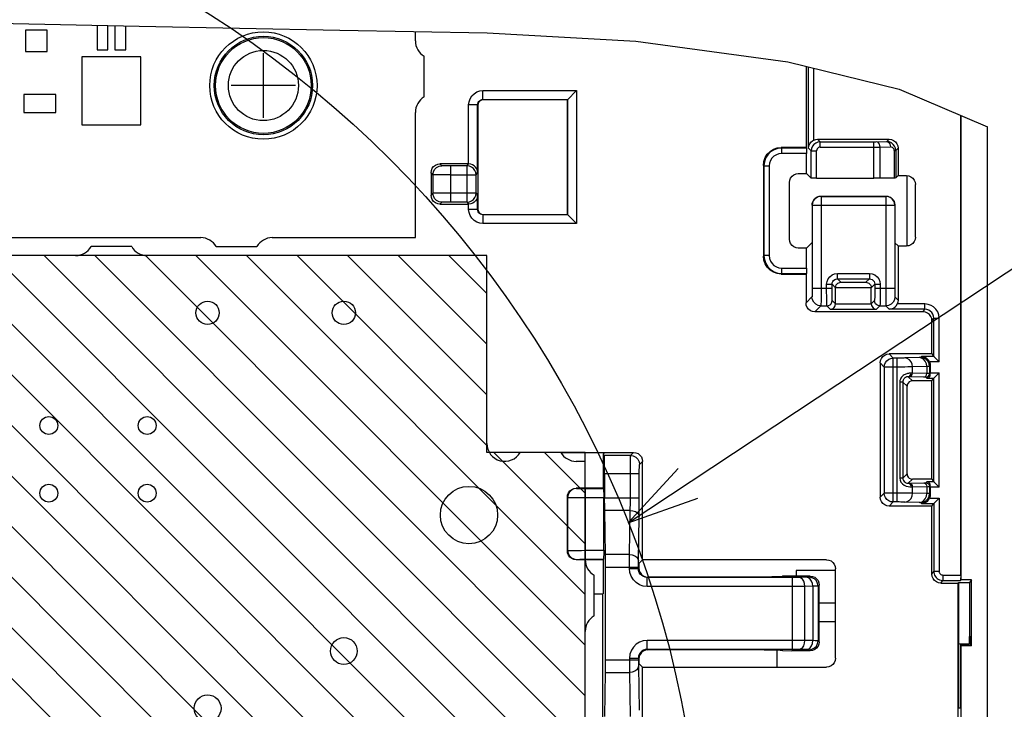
# Model space of a CAD drawing. Extents: x 35 to 410, y 33 to 287.
# Tile 62 of 65: x 293 to 320, y 212 to 232. Entities that reach past the tile are written whole.
import ezdxf

# ---------------------------------------------------------------- set-up
doc = ezdxf.new("R2010")
doc.units = 0
doc.header["$LTSCALE"] = 23.1
doc.layers.get('0').update_dxf_attribs({"linetype": 'CONTINUOUS'})
for name, color, linetype in [('ALL_AXIS', 7, 'CONTINUOUS'), ('ALL_CURVE', 7, 'CONTINUOUS'), ('ALL_FEATURES', 7, 'CONTINUOUS'), ('ALL_NOTE', 7, 'CONTINUOUS'), ('LAY0002', 7, 'CONTINUOUS')]:
    doc.layers.add(name, color=color, linetype=linetype)

msp = doc.modelspace()

# ---------------------------------------------------------------- linework, layer by layer
at = {"color": 7, "linetype": 'CONTINUOUS'}
for p, q in [((290.469, 231.667), (296.13, 231.553)), ((294.951, 231.577), (294.951, 230.89)), ((295.251, 230.89), (295.251, 231.571)), ((295.451, 231.567), (295.451, 230.89)), ((292.951, 231.44), (292.951, 230.84)), ((293.551, 231.44), (292.951, 231.44)), ((293.551, 230.84), (293.551, 231.44)), ((295.751, 230.89), (295.751, 231.561)), ((296.13, 231.553), (301.739, 231.436)), ((301.739, 231.436), (305.86, 231.36)), ((305.86, 231.36), (310.012, 231.131)), ((310.012, 231.131), (314.269, 230.55)), ((292.951, 230.84), (293.551, 230.84)), ((294.951, 230.89), (295.251, 230.89)), ((295.451, 230.89), (295.751, 230.89)), ((294.525, 230.693), (294.525, 228.788)), ((296.176, 230.693), (294.525, 230.693)), ((296.176, 228.788), (296.176, 230.693)), ((314.269, 230.55), (317.383, 229.786)), ((292.901, 229.644), (292.901, 229.136)), ((293.801, 229.644), (292.901, 229.644)), ((293.801, 229.136), (293.801, 229.644)), ((317.383, 229.786), (319.851, 228.739)), ((292.901, 229.136), (293.801, 229.136)), ((294.525, 228.788), (296.176, 228.788)), ((305.851, 225.14), (258.101, 225.14)), ((305.851, 219.64), (305.851, 225.14)), ((308.601, 219.64), (305.851, 219.64)), ((308.601, 191.14), (308.601, 219.64)), ((315.601, 216.34), (314.501, 216.34)), ((314.501, 216.34), (314.501, 216.184)), ((315.144, 215.44), (315.601, 215.44)), ((315.601, 214.902), (315.144, 214.902)), ((313.962, 214.12), (313.962, 213.64))]:
    msp.add_line(p, q, dxfattribs=at)
at = {"color": 2, "linetype": 'CONTINUOUS'}
for p, q in [((280.745, 225.14), (308.601, 197.285)), ((282.159, 225.14), (308.601, 198.699)), ((283.573, 225.14), (308.601, 200.113)), ((284.987, 225.14), (308.601, 201.527)), ((286.402, 225.14), (308.601, 202.941)), ((287.816, 225.14), (308.601, 204.356)), ((289.23, 225.14), (308.601, 205.77)), ((290.644, 225.14), (308.601, 207.184)), ((292.059, 225.14), (308.601, 208.598)), ((293.473, 225.14), (308.601, 210.013)), ((294.887, 225.14), (308.601, 211.427)), ((296.301, 225.14), (308.601, 212.841)), ((297.715, 225.14), (308.601, 214.255)), ((299.13, 225.14), (308.601, 215.669)), ((300.544, 225.14), (305.851, 219.834)), ((301.958, 225.14), (305.851, 221.248)), ((303.372, 225.14), (305.851, 222.662)), ((304.786, 225.14), (305.851, 224.076)), ((306.044, 219.64), (308.601, 217.084)), ((307.458, 219.64), (308.601, 218.498))]:
    msp.add_line(p, q, dxfattribs=at)
msp.add_circle((282.025, 206.702), 29.869, dxfattribs=at)
at = {"layer": 'ALL_AXIS', "color": 7, "linetype": 'CONTINUOUS'}
for p, q in [((303.851, 231.14), (303.851, 231.397)), ((304.101, 229.573), (304.101, 230.707)), ((303.851, 225.64), (303.851, 229.14)), ((289.601, 225.64), (297.851, 225.64)), ((299.851, 225.64), (303.851, 225.64)), ((295.918, 225.39), (294.784, 225.39)), ((298.284, 225.39), (299.418, 225.39)), ((294.351, 225.14), (287.101, 225.14)), ((305.851, 225.14), (296.351, 225.14)), ((305.851, 219.89), (305.851, 225.14)), ((307.918, 219.64), (306.784, 219.64)), ((308.601, 219.39), (308.351, 219.39)), ((308.601, 218.64), (308.601, 219.39)), ((308.851, 215.073), (308.851, 216.207)), ((308.601, 203.14), (308.601, 214.64))]:
    msp.add_line(p, q, dxfattribs=at)
for centre, radius in [((299.601, 229.89), 1.5), ((299.601, 229.89), 1.375), ((298.041, 223.54), 0.325), ((301.851, 223.54), 0.325), ((293.601, 220.39), 0.25), ((296.351, 220.39), 0.25), ((293.601, 218.5), 0.25), ((296.351, 218.5), 0.25), ((305.351, 217.89), 0.8), ((301.851, 214.09), 0.375), ((298.041, 212.49), 0.375)]:
    msp.add_circle(centre, radius, dxfattribs=at)
at = {"layer": 'ALL_AXIS', "color": 9, "linetype": 'CONTINUOUS'}
for radius in [1.338, 0.98]:
    msp.add_circle((299.601, 229.89), radius, dxfattribs=at)
at = {"layer": 'ALL_AXIS', "color": 7, "linetype": 'CONTINUOUS'}
for centre, start, end in [((304.351, 231.14), 180, 240), ((304.351, 229.14), 120, 180), ((297.851, 225.14), 30, 90), ((299.851, 225.14), 90, 150), ((294.351, 225.64), 270, 330), ((296.351, 225.64), 210, 270), ((306.351, 219.89), 180, 330), ((308.351, 219.89), 210, 270), ((309.101, 216.64), 180, 240), ((309.101, 214.64), 120, 180)]:
    msp.add_arc(centre, 0.5, start, end, dxfattribs=at)
at = {"layer": 'ALL_CURVE', "color": 40, "linetype": 'CONTINUOUS'}
for p, q in [((299.601, 228.99), (299.601, 230.79)), ((300.501, 229.89), (298.701, 229.89))]:
    msp.add_line(p, q, dxfattribs=at)
at = {"layer": 'ALL_FEATURES', "color": 7, "linetype": 'CONTINUOUS'}
for p, q in [((314.776, 230.426), (314.776, 228.158)), ((308.101, 229.49), (308.36, 229.75)), ((308.101, 229.49), (305.751, 229.49)), ((308.101, 226.29), (308.101, 229.49)), ((305.601, 229.34), (305.601, 226.44)), ((319.101, 216.213), (319.101, 229.057)), ((319.114, 216.079), (319.114, 229.051)), ((319.851, 166.39), (319.851, 228.739)), ((315.101, 228.39), (317.101, 228.39)), ((314.776, 228.158), (314.083, 228.158)), ((314.776, 228.158), (314.79, 228.143)), ((314.793, 227.431), (314.793, 227.993)), ((317.277, 228.137), (317.254, 228.196)), ((317.285, 228.075), (317.277, 228.137)), ((317.351, 228.14), (317.351, 227.373)), ((304.29, 227.452), (304.29, 226.829)), ((305.341, 227.701), (304.54, 227.701)), ((313.583, 227.658), (313.583, 225.123)), ((314.311, 225.6), (314.311, 227.181)), ((314.56, 227.431), (314.793, 227.431)), ((314.793, 227.431), (314.923, 227.3)), ((315.073, 227.298), (316.673, 227.298)), ((317.241, 227.306), (316.849, 227.299)), ((317.351, 227.373), (317.285, 227.308)), ((317.351, 227.373), (317.583, 227.373)), ((317.833, 225.658), (317.833, 227.123)), ((315.191, 226.8), (317.011, 226.8)), ((304.54, 226.579), (305.341, 226.579)), ((314.945, 226.546), (314.945, 225.502)), ((317.261, 226.551), (317.261, 225.498)), ((305.751, 226.29), (308.101, 226.29)), ((308.101, 226.29), (308.36, 226.031)), ((314.793, 225.35), (314.56, 225.35)), ((314.945, 225.502), (314.793, 225.35)), ((314.793, 224.788), (314.793, 225.35)), ((317.261, 225.498), (317.351, 225.408)), ((317.351, 225.408), (317.351, 223.89)), ((317.351, 225.408), (317.583, 225.408)), ((314.083, 224.623), (314.776, 224.623)), ((314.776, 224.623), (314.79, 224.638)), ((314.776, 224.623), (314.776, 223.815)), ((315.601, 223.788), (315.601, 224.243)), ((316.601, 223.788), (316.601, 224.243)), ((318.048, 223.565), (315.026, 223.565)), ((318.298, 222.39), (318.298, 223.315)), ((318.298, 222.39), (317.101, 222.39)), ((318.298, 222.39), (318.349, 222.318)), ((318.349, 222.318), (318.499, 222.168)), ((316.851, 222.14), (316.851, 218.39)), ((318.251, 222.065), (318.251, 221.863)), ((318.251, 221.815), (318.251, 221.863)), ((318.298, 221.64), (318.349, 221.713)), ((318.349, 221.713), (318.499, 221.863)), ((317.601, 219.04), (317.601, 221.49)), ((318.298, 221.64), (317.751, 221.64)), ((318.298, 218.89), (318.298, 221.64)), ((307.918, 219.64), (309.955, 219.64)), ((309.101, 219.588), (309.153, 219.64)), ((309.101, 219.588), (309.101, 218.64)), ((309.101, 219.588), (309.136, 219.553)), ((310.205, 216.64), (310.205, 219.39)), ((309.144, 219.053), (309.144, 218.371)), ((309.101, 218.64), (308.351, 218.64)), ((309.114, 218.627), (309.101, 218.64)), ((318.298, 218.89), (317.751, 218.89)), ((318.251, 218.668), (318.251, 218.715)), ((318.251, 218.668), (318.251, 218.465)), ((318.298, 218.89), (318.349, 218.818)), ((318.349, 218.818), (318.499, 218.668)), ((308.101, 218.39), (308.101, 216.89)), ((309.118, 216.904), (309.118, 218.377)), ((318.349, 218.213), (318.499, 218.363)), ((318.298, 218.14), (317.101, 218.14)), ((318.298, 218.14), (318.349, 218.213)), ((318.298, 216.24), (318.298, 218.14)), ((309.168, 216.786), (309.147, 218.021)), ((309.101, 216.64), (308.351, 216.64)), ((309.101, 216.64), (309.114, 216.654)), ((309.101, 216.64), (309.101, 215.693)), ((309.17, 213.845), (309.17, 216.436)), ((310.205, 216.64), (310.101, 216.536)), ((310.101, 216.536), (310.101, 216.408)), ((315.351, 216.64), (310.205, 216.64)), ((313.609, 216.158), (310.351, 216.158)), ((314.122, 216.18), (314.109, 216.166)), ((314.377, 216.184), (314.122, 216.18)), ((314.894, 216.184), (314.377, 216.184)), ((315.601, 213.89), (315.601, 216.39)), ((315.144, 214.347), (315.144, 215.934)), ((318.548, 215.99), (319.026, 215.99)), ((319.026, 215.99), (319.04, 216.004)), ((319.026, 210.99), (319.026, 215.99)), ((319.04, 216.004), (319.349, 216.004)), ((319.04, 216.004), (319.04, 214.292)), ((319.114, 216.079), (319.098, 216.063)), ((319.401, 216.079), (319.114, 216.079)), ((319.401, 216.079), (319.349, 216.004)), ((319.349, 216.004), (319.349, 214.292)), ((319.401, 214.24), (319.401, 216.079)), ((309.083, 215.675), (308.851, 215.675)), ((309.083, 215.675), (309.101, 215.693)), ((309.083, 215.675), (309.083, 209.64)), ((319.352, 214.496), (319.385, 214.496)), ((319.352, 214.29), (319.352, 214.496)), ((319.385, 214.256), (319.385, 214.496)), ((319.04, 214.292), (319.091, 214.292)), ((319.044, 214.289), (319.04, 214.292)), ((319.044, 214.289), (319.352, 214.29)), ((319.044, 212.49), (319.044, 214.289)), ((319.091, 214.256), (319.385, 214.256)), ((319.091, 214.256), (319.091, 212.49)), ((319.114, 214.24), (319.091, 214.256)), ((319.401, 214.24), (319.114, 214.24)), ((319.114, 188.89), (319.114, 214.24)), ((319.385, 214.256), (319.401, 214.24)), ((313.609, 214.123), (310.351, 214.123)), ((314.122, 214.101), (314.109, 214.114)), ((314.122, 214.101), (314.377, 214.097)), ((314.894, 214.097), (314.377, 214.097)), ((310.101, 213.873), (310.101, 213.745)), ((310.205, 213.64), (310.101, 213.745)), ((309.147, 212.26), (309.168, 213.495)), ((310.205, 213.64), (315.351, 213.64)), ((310.205, 208.344), (310.205, 213.64)), ((319.091, 212.49), (319.044, 212.49))]:
    msp.add_line(p, q, dxfattribs=at)
at = {"layer": 'ALL_FEATURES', "color": 9, "linetype": 'CONTINUOUS'}
for p, q in [((314.848, 228.143), (314.848, 230.408)), ((314.998, 228.368), (314.998, 230.371)), ((305.741, 229.5), (305.741, 229.75)), ((305.741, 229.75), (308.36, 229.75)), ((308.36, 229.75), (308.36, 226.031)), ((305.741, 229.5), (308.11, 229.5)), ((305.741, 229.5), (305.751, 229.49)), ((308.11, 229.5), (308.11, 226.281)), ((305.341, 227.701), (305.341, 229.35)), ((305.591, 229.35), (305.341, 229.35)), ((305.591, 227.456), (305.591, 229.35)), ((305.591, 229.35), (305.601, 229.34)), ((315.101, 228.39), (315.173, 228.318)), ((315.173, 228.168), (315.173, 228.318)), ((315.173, 228.318), (316.693, 228.318)), ((316.673, 227.298), (316.673, 228.318)), ((317.101, 228.39), (317.034, 228.323)), ((314.098, 228.143), (314.083, 228.158)), ((314.098, 227.993), (314.098, 228.143)), ((314.79, 228.143), (314.098, 228.143)), ((314.793, 227.993), (314.098, 227.993)), ((314.848, 228.143), (314.923, 228.068)), ((314.923, 227.3), (314.923, 228.068)), ((314.923, 228.068), (315.073, 228.068)), ((315.073, 227.298), (315.073, 228.068)), ((315.173, 228.168), (316.722, 228.168)), ((316.849, 228.168), (317.139, 228.173)), ((316.849, 227.299), (316.849, 228.168)), ((317.241, 228.075), (317.241, 227.306)), ((317.241, 228.075), (317.285, 228.075)), ((317.351, 228.14), (317.285, 228.075)), ((317.285, 228.075), (317.285, 227.308)), ((304.342, 227.399), (304.29, 227.452)), ((304.592, 227.649), (304.54, 227.701)), ((304.842, 226.636), (304.842, 227.645)), ((305.299, 227.645), (304.842, 227.645)), ((305.299, 227.645), (305.338, 227.701)), ((305.299, 226.636), (305.299, 227.645)), ((305.549, 227.395), (305.591, 227.456)), ((313.598, 227.643), (313.583, 227.658)), ((313.598, 227.643), (313.598, 225.138)), ((313.598, 227.643), (313.748, 227.643)), ((313.748, 227.643), (313.748, 225.138)), ((304.342, 227.399), (304.342, 226.882)), ((304.842, 227.395), (305.549, 227.395)), ((305.549, 226.886), (305.549, 227.395)), ((305.549, 226.886), (304.842, 226.886)), ((305.549, 226.886), (305.591, 226.825)), ((304.342, 226.882), (304.29, 226.829)), ((304.592, 226.632), (304.54, 226.579)), ((305.299, 226.636), (304.842, 226.636)), ((305.299, 226.636), (305.338, 226.579)), ((305.591, 226.431), (305.591, 226.825)), ((315.191, 226.8), (315.197, 226.794)), ((315.197, 226.794), (315.197, 224.232)), ((315.197, 226.794), (317.005, 226.794)), ((317.011, 226.8), (317.005, 226.794)), ((317.005, 226.794), (317.005, 224.232)), ((305.341, 226.431), (305.341, 226.579)), ((305.591, 226.431), (305.341, 226.431)), ((305.591, 226.431), (305.601, 226.44)), ((314.945, 226.546), (314.947, 226.544)), ((314.947, 226.544), (314.947, 224.232)), ((314.947, 226.544), (317.255, 226.544)), ((317.261, 226.551), (317.255, 226.544)), ((317.255, 226.544), (317.255, 224.232)), ((305.741, 226.281), (305.751, 226.29)), ((305.741, 226.281), (305.741, 226.031)), ((308.11, 226.281), (305.741, 226.281)), ((308.36, 226.031), (305.741, 226.031)), ((313.598, 225.138), (313.583, 225.123)), ((313.748, 225.138), (313.598, 225.138)), ((314.098, 224.638), (314.098, 224.788)), ((314.098, 224.788), (314.793, 224.788)), ((314.098, 224.638), (314.083, 224.623)), ((314.098, 224.638), (314.79, 224.638)), ((315.653, 224.488), (315.653, 224.638)), ((315.653, 224.638), (316.548, 224.638)), ((315.653, 224.488), (316.548, 224.488)), ((315.748, 224.393), (315.653, 224.488)), ((316.548, 224.488), (316.453, 224.393)), ((316.548, 224.638), (316.548, 224.488)), ((314.947, 224.232), (315.503, 224.232)), ((315.353, 224.232), (315.353, 224.338)), ((315.353, 224.338), (315.503, 224.338)), ((315.503, 224.232), (315.503, 224.338)), ((315.601, 224.24), (315.503, 224.338)), ((315.601, 224.243), (316.601, 224.243)), ((315.748, 224.393), (316.453, 224.393)), ((316.698, 224.338), (316.601, 224.24)), ((316.698, 224.338), (316.698, 224.232)), ((316.698, 224.338), (316.848, 224.338)), ((316.698, 224.232), (317.255, 224.232)), ((316.848, 224.338), (316.848, 224.232)), ((314.942, 223.982), (314.776, 223.815)), ((315.601, 223.79), (315.509, 223.882)), ((316.692, 223.882), (316.601, 223.79)), ((317.259, 223.982), (317.351, 223.89)), ((315.192, 223.732), (315.026, 223.565)), ((315.192, 223.732), (315.359, 223.732)), ((315.453, 223.638), (315.359, 223.732)), ((315.453, 223.638), (316.748, 223.638)), ((315.601, 223.788), (316.601, 223.788)), ((316.842, 223.732), (316.748, 223.638)), ((316.842, 223.732), (317.009, 223.732)), ((317.103, 223.638), (317.009, 223.732)), ((318.099, 223.638), (317.103, 223.638)), ((318.099, 223.788), (317.329, 223.788)), ((318.048, 223.565), (318.099, 223.638)), ((318.099, 223.638), (318.099, 223.788)), ((318.298, 223.315), (318.349, 223.388)), ((318.349, 223.388), (318.499, 223.388)), ((318.349, 222.318), (318.349, 223.388)), ((318.499, 222.168), (318.499, 223.388)), ((317.215, 222.276), (317.101, 222.39)), ((317.328, 222.276), (317.215, 222.276)), ((317.215, 218.255), (317.215, 222.276)), ((317.328, 218.255), (317.328, 222.276)), ((317.94, 222.289), (317.541, 222.278)), ((317.977, 222.292), (318.003, 222.318)), ((318.349, 222.318), (318.003, 222.318)), ((316.965, 222.026), (316.851, 222.14)), ((316.965, 222.026), (316.965, 218.505)), ((317.328, 222.026), (316.965, 222.026)), ((318.152, 222.039), (317.754, 222.028)), ((317.754, 221.854), (317.754, 222.028)), ((318.152, 222.039), (318.152, 221.843)), ((318.251, 222.065), (318.227, 222.042)), ((318.227, 222.042), (318.227, 221.839)), ((318.499, 222.168), (318.229, 222.168)), ((317.668, 221.754), (317.636, 221.755)), ((317.751, 221.64), (317.636, 221.755)), ((318.067, 221.743), (317.668, 221.754)), ((317.754, 221.854), (317.713, 221.855)), ((318.152, 221.843), (317.754, 221.854)), ((318.153, 221.713), (318.127, 221.739)), ((318.153, 221.713), (318.349, 221.713)), ((318.227, 221.839), (318.251, 221.815)), ((318.251, 221.863), (318.499, 221.863)), ((318.349, 218.818), (318.349, 221.713)), ((318.499, 218.668), (318.499, 221.863)), ((317.484, 221.607), (317.398, 221.607)), ((317.398, 221.607), (317.398, 218.923)), ((317.484, 221.607), (317.484, 218.923)), ((317.601, 221.49), (317.484, 221.607)), ((309.868, 219.553), (309.136, 219.553)), ((309.868, 219.553), (309.955, 219.64)), ((310.118, 219.303), (310.205, 219.39)), ((309.144, 219.053), (310.114, 219.053)), ((309.864, 218.371), (309.864, 219.053)), ((310.114, 218.371), (310.114, 219.053)), ((317.484, 218.923), (317.398, 218.923)), ((317.601, 219.04), (317.484, 218.923)), ((308.351, 218.64), (308.359, 218.631)), ((308.609, 216.654), (308.609, 218.627)), ((308.609, 218.627), (309.114, 218.627)), ((317.751, 218.89), (317.636, 218.776)), ((317.636, 218.776), (317.668, 218.777)), ((317.668, 218.777), (318.067, 218.788)), ((317.713, 218.676), (317.754, 218.677)), ((317.754, 218.503), (317.754, 218.677)), ((318.127, 218.792), (318.153, 218.818)), ((318.152, 218.688), (318.152, 218.491)), ((318.349, 218.818), (318.153, 218.818)), ((318.251, 218.715), (318.227, 218.692)), ((318.227, 218.692), (318.227, 218.489)), ((318.499, 218.668), (318.251, 218.668)), ((308.101, 218.39), (308.11, 218.382)), ((308.11, 216.899), (308.11, 218.382)), ((308.609, 218.377), (309.118, 218.377)), ((309.144, 218.371), (310.114, 218.371)), ((316.965, 218.505), (316.851, 218.39)), ((317.328, 218.505), (316.965, 218.505)), ((318.152, 218.491), (317.754, 218.503)), ((318.251, 218.465), (318.227, 218.489)), ((318.229, 218.363), (318.499, 218.363)), ((318.499, 218.363), (318.499, 216.313)), ((317.215, 218.255), (317.101, 218.14)), ((317.328, 218.255), (317.215, 218.255)), ((317.94, 218.241), (317.541, 218.253)), ((318.003, 218.213), (317.977, 218.239)), ((318.003, 218.213), (318.349, 218.213)), ((318.349, 218.213), (318.349, 216.313)), ((309.86, 218.021), (309.147, 218.021)), ((309.839, 216.786), (309.86, 218.021)), ((310.089, 216.611), (310.11, 217.845)), ((308.101, 216.89), (308.11, 216.899)), ((308.609, 216.904), (309.118, 216.904)), ((309.839, 216.786), (309.168, 216.786)), ((308.351, 216.64), (308.359, 216.649)), ((308.609, 216.654), (309.114, 216.654)), ((309.17, 216.436), (310.087, 216.436)), ((310.087, 216.395), (310.087, 216.436)), ((309.838, 216.395), (310.087, 216.395)), ((310.101, 216.408), (310.087, 216.395)), ((310.351, 216.158), (310.337, 216.145)), ((314.788, 216.15), (314.571, 216.146)), ((314.894, 216.184), (314.863, 216.153)), ((318.298, 216.24), (318.349, 216.313)), ((318.499, 216.313), (318.349, 216.313)), ((318.599, 216.213), (319.101, 216.213)), ((318.599, 216.213), (318.599, 216.063)), ((314.396, 216.145), (310.337, 216.145)), ((310.337, 215.895), (310.337, 216.145)), ((314.396, 215.895), (310.337, 215.895)), ((314.396, 214.136), (314.396, 216.145)), ((314.963, 215.9), (314.747, 215.896)), ((314.747, 214.385), (314.747, 215.896)), ((314.963, 215.9), (314.963, 214.381)), ((315.144, 215.934), (315.113, 215.903)), ((315.113, 215.903), (315.113, 214.378)), ((318.548, 215.99), (318.599, 216.063)), ((318.599, 216.063), (319.098, 216.063)), ((314.396, 214.386), (310.337, 214.386)), ((310.337, 214.136), (310.337, 214.386)), ((314.963, 214.381), (314.747, 214.385)), ((315.144, 214.347), (315.113, 214.378)), ((314.396, 214.136), (310.337, 214.136)), ((310.337, 214.136), (310.351, 214.123)), ((314.788, 214.131), (314.571, 214.135)), ((314.894, 214.097), (314.863, 214.128)), ((309.17, 213.845), (310.087, 213.845)), ((310.087, 213.886), (309.838, 213.886)), ((309.838, 213.886), (309.838, 213.752)), ((310.087, 213.886), (310.087, 213.845)), ((310.087, 213.886), (310.101, 213.873)), ((310.089, 213.67), (310.11, 212.435)), ((309.168, 213.495), (309.839, 213.495)), ((309.839, 213.495), (309.86, 212.26))]:
    msp.add_line(p, q, dxfattribs=at)
for points in [[(305.341, 229.35), (305.352, 229.439), (305.381, 229.523), (305.429, 229.599), (305.492, 229.662), (305.568, 229.71), (305.652, 229.74), (305.741, 229.75)], [(305.591, 229.35), (305.595, 229.383), (305.606, 229.415), (305.624, 229.443), (305.648, 229.467), (305.676, 229.485), (305.708, 229.496), (305.741, 229.5)], [(315.173, 228.318), (315.108, 228.309), (315.048, 228.284), (314.996, 228.245), (314.957, 228.193), (314.932, 228.133), (314.923, 228.068)], [(316.693, 228.318), (316.711, 228.318), (316.728, 228.318), (317.034, 228.323)], [(316.849, 228.168), (316.843, 228.214), (316.828, 228.256), (316.805, 228.289), (316.776, 228.311), (316.743, 228.318)], [(317.034, 228.323), (317.066, 228.316), (317.095, 228.294), (317.118, 228.261), (317.133, 228.219), (317.139, 228.173)], [(314.098, 228.143), (313.987, 228.13), (313.881, 228.093), (313.786, 228.034), (313.707, 227.955), (313.647, 227.86), (313.611, 227.754), (313.598, 227.643)], [(314.098, 227.993), (314.02, 227.984), (313.946, 227.958), (313.88, 227.916), (313.824, 227.861), (313.783, 227.795), (313.757, 227.721), (313.748, 227.643)], [(315.173, 228.168), (315.147, 228.165), (315.123, 228.155), (315.102, 228.139), (315.087, 228.118), (315.077, 228.094), (315.073, 228.068)], [(316.722, 228.168), (316.768, 228.168), (316.811, 228.168), (316.849, 228.168)], [(317.191, 228.16), (317.166, 228.17), (317.139, 228.173)], [(317.241, 228.075), (317.237, 228.1), (317.228, 228.123), (317.212, 228.144), (317.191, 228.16)], [(304.342, 227.399), (304.354, 227.476), (304.39, 227.546), (304.445, 227.601), (304.515, 227.637), (304.592, 227.649)], [(304.842, 227.645), (304.788, 227.645), (304.737, 227.645), (304.69, 227.646), (304.651, 227.646), (304.62, 227.647), (304.6, 227.648), (304.592, 227.649)], [(305.549, 227.395), (305.54, 227.459), (305.515, 227.52), (305.475, 227.571), (305.424, 227.611), (305.363, 227.636), (305.299, 227.645)], [(304.842, 227.395), (304.733, 227.395), (304.631, 227.395), (304.538, 227.396), (304.46, 227.396), (304.399, 227.397), (304.358, 227.398), (304.342, 227.399)], [(304.842, 226.886), (304.732, 226.886), (304.629, 226.886), (304.536, 226.885), (304.457, 226.884), (304.397, 226.884), (304.357, 226.883), (304.342, 226.882)], [(305.299, 226.636), (305.364, 226.645), (305.424, 226.67), (305.476, 226.71), (305.516, 226.762), (305.54, 226.822), (305.549, 226.886)], [(304.592, 226.632), (304.515, 226.644), (304.445, 226.68), (304.39, 226.735), (304.354, 226.805), (304.342, 226.882)], [(304.842, 226.636), (304.787, 226.636), (304.735, 226.636), (304.689, 226.635), (304.65, 226.635), (304.619, 226.634), (304.6, 226.633), (304.592, 226.632)], [(315.197, 226.794), (315.133, 226.786), (315.072, 226.761), (315.02, 226.721), (314.98, 226.67), (314.955, 226.609), (314.947, 226.544)], [(317.255, 226.544), (317.246, 226.609), (317.221, 226.67), (317.181, 226.721), (317.129, 226.761), (317.069, 226.786), (317.005, 226.794)], [(305.741, 226.031), (305.652, 226.041), (305.568, 226.071), (305.492, 226.119), (305.429, 226.182), (305.381, 226.258), (305.352, 226.342), (305.341, 226.431)], [(305.741, 226.281), (305.708, 226.285), (305.676, 226.296), (305.648, 226.314), (305.624, 226.338), (305.606, 226.366), (305.595, 226.398), (305.591, 226.431)], [(313.598, 225.138), (313.611, 225.026), (313.648, 224.921), (313.707, 224.826), (313.786, 224.747), (313.881, 224.687), (313.987, 224.65), (314.098, 224.638)], [(313.748, 225.138), (313.757, 225.06), (313.783, 224.986), (313.825, 224.919), (313.88, 224.864), (313.946, 224.822), (314.02, 224.796), (314.098, 224.788)], [(315.353, 224.338), (315.363, 224.416), (315.393, 224.488), (315.441, 224.55), (315.503, 224.598), (315.575, 224.628), (315.653, 224.638)], [(315.503, 224.338), (315.508, 224.377), (315.523, 224.413), (315.547, 224.444), (315.578, 224.468), (315.614, 224.483), (315.653, 224.488)], [(316.548, 224.638), (316.626, 224.628), (316.699, 224.598), (316.761, 224.55), (316.808, 224.488), (316.838, 224.416), (316.848, 224.338)], [(316.548, 224.488), (316.587, 224.483), (316.623, 224.468), (316.655, 224.444), (316.678, 224.413), (316.693, 224.377), (316.698, 224.338)], [(314.947, 224.232), (314.947, 224.178), (314.946, 224.127), (314.946, 224.08), (314.945, 224.041), (314.944, 224.011), (314.943, 223.99), (314.942, 223.982)], [(315.197, 224.232), (315.197, 224.124), (315.196, 224.021), (315.196, 223.928), (315.195, 223.85), (315.194, 223.789), (315.193, 223.748), (315.192, 223.732)], [(315.359, 223.732), (315.358, 223.746), (315.356, 223.783), (315.355, 223.841), (315.354, 223.916), (315.354, 224.008), (315.353, 224.115), (315.353, 224.232)], [(315.509, 223.882), (315.508, 223.892), (315.506, 223.917), (315.505, 223.958), (315.504, 224.011), (315.504, 224.075), (315.503, 224.15), (315.503, 224.232)], [(316.698, 224.232), (316.698, 224.156), (316.698, 224.084), (316.697, 224.019), (316.696, 223.965), (316.695, 223.922), (316.694, 223.893), (316.692, 223.882)], [(316.848, 224.232), (316.848, 224.124), (316.848, 224.021), (316.847, 223.928), (316.846, 223.85), (316.845, 223.789), (316.844, 223.748), (316.842, 223.732)], [(317.005, 224.232), (317.005, 224.122), (317.005, 224.019), (317.006, 223.926), (317.006, 223.847), (317.007, 223.787), (317.008, 223.747), (317.009, 223.732)], [(317.255, 224.232), (317.255, 224.177), (317.255, 224.126), (317.255, 224.079), (317.256, 224.04), (317.257, 224.009), (317.258, 223.99), (317.259, 223.982)], [(315.192, 223.732), (315.115, 223.744), (315.046, 223.78), (314.99, 223.835), (314.955, 223.905), (314.942, 223.982)], [(315.359, 223.732), (315.405, 223.74), (315.447, 223.761), (315.48, 223.794), (315.502, 223.836), (315.509, 223.882)], [(316.842, 223.732), (316.796, 223.74), (316.754, 223.761), (316.721, 223.794), (316.7, 223.836), (316.692, 223.882)], [(317.259, 223.982), (317.247, 223.905), (317.211, 223.835), (317.156, 223.78), (317.086, 223.744), (317.009, 223.732)], [(318.499, 223.388), (318.488, 223.48), (318.458, 223.565), (318.408, 223.641), (318.344, 223.704), (318.272, 223.749), (318.192, 223.777), (318.099, 223.788)], [(318.349, 223.388), (318.342, 223.445), (318.323, 223.498), (318.292, 223.546), (318.252, 223.585), (318.207, 223.613), (318.157, 223.631), (318.099, 223.638)], [(316.965, 222.026), (316.973, 222.09), (316.998, 222.151), (317.038, 222.203), (317.09, 222.242), (317.15, 222.267), (317.215, 222.276)], [(317.541, 222.278), (317.511, 222.277), (317.475, 222.277), (317.433, 222.276), (317.383, 222.276), (317.328, 222.276)], [(317.754, 222.028), (317.743, 222.105), (317.712, 222.174), (317.665, 222.23), (317.606, 222.265), (317.541, 222.278)], [(317.977, 222.292), (317.973, 222.291), (317.961, 222.29), (317.94, 222.289)], [(318.152, 222.039), (318.141, 222.116), (318.111, 222.186), (318.064, 222.241), (318.005, 222.277), (317.94, 222.289)], [(318.227, 222.042), (318.215, 222.119), (318.179, 222.188), (318.124, 222.244), (318.054, 222.279), (317.977, 222.292)], [(317.754, 222.028), (317.694, 222.027), (317.623, 222.027), (317.538, 222.026), (317.438, 222.026), (317.328, 222.026)], [(318.227, 222.042), (318.218, 222.041), (318.194, 222.04), (318.152, 222.039)], [(317.713, 221.855), (317.687, 221.854), (317.663, 221.852), (317.639, 221.849), (317.617, 221.844), (317.594, 221.838), (317.571, 221.83), (317.547, 221.819), (317.522, 221.806), (317.497, 221.789), (317.472, 221.769), (317.449, 221.745), (317.43, 221.717), (317.414, 221.686), (317.402, 221.65), (317.398, 221.607)], [(317.636, 221.755), (317.624, 221.755), (317.612, 221.754), (317.6, 221.752), (317.589, 221.749), (317.578, 221.745), (317.567, 221.741), (317.555, 221.734), (317.543, 221.726), (317.531, 221.716), (317.52, 221.704), (317.509, 221.69), (317.499, 221.673), (317.491, 221.655), (317.486, 221.633), (317.484, 221.607)], [(317.636, 221.755), (317.665, 221.763), (317.69, 221.785), (317.707, 221.817), (317.713, 221.855)], [(317.668, 221.754), (317.701, 221.762), (317.728, 221.784), (317.747, 221.816), (317.754, 221.854)], [(318.067, 221.743), (318.1, 221.751), (318.127, 221.772), (318.146, 221.805), (318.152, 221.843)], [(318.127, 221.739), (318.12, 221.74), (318.1, 221.742), (318.067, 221.743)], [(318.127, 221.739), (318.165, 221.747), (318.198, 221.769), (318.219, 221.801), (318.227, 221.839)], [(318.227, 221.839), (318.218, 221.84), (318.194, 221.842), (318.152, 221.843)], [(309.864, 219.053), (309.864, 219.162), (309.864, 219.264), (309.865, 219.357), (309.865, 219.435), (309.866, 219.496), (309.867, 219.537), (309.868, 219.553)], [(309.868, 219.553), (309.945, 219.541), (310.015, 219.505), (310.07, 219.45), (310.106, 219.38), (310.118, 219.303)], [(310.114, 219.053), (310.114, 219.107), (310.114, 219.158), (310.115, 219.205), (310.115, 219.244), (310.116, 219.275), (310.117, 219.295), (310.118, 219.303)], [(317.398, 218.923), (317.405, 218.868), (317.43, 218.813), (317.47, 218.764), (317.523, 218.724), (317.578, 218.698), (317.629, 218.684), (317.675, 218.677), (317.713, 218.676)], [(317.484, 218.923), (317.487, 218.89), (317.499, 218.857), (317.519, 218.828), (317.544, 218.804), (317.571, 218.789), (317.595, 218.78), (317.618, 218.776), (317.636, 218.776)], [(308.359, 218.631), (308.282, 218.619), (308.213, 218.584), (308.157, 218.528), (308.122, 218.459), (308.11, 218.382)], [(308.359, 218.631), (308.367, 218.631), (308.385, 218.63), (308.415, 218.629), (308.453, 218.628), (308.5, 218.628), (308.553, 218.627), (308.609, 218.627)], [(317.636, 218.776), (317.665, 218.768), (317.69, 218.746), (317.707, 218.714), (317.713, 218.676)], [(317.668, 218.777), (317.701, 218.769), (317.728, 218.747), (317.747, 218.715), (317.754, 218.677)], [(317.754, 218.677), (318.191, 218.689), (318.217, 218.69), (318.227, 218.692)], [(318.067, 218.788), (318.098, 218.789), (318.119, 218.79), (318.127, 218.792)], [(318.067, 218.788), (318.1, 218.78), (318.127, 218.758), (318.146, 218.726), (318.152, 218.688)], [(318.127, 218.792), (318.165, 218.784), (318.198, 218.762), (318.219, 218.73), (318.227, 218.692)], [(308.11, 218.382), (308.124, 218.381), (308.161, 218.38), (308.22, 218.379), (308.297, 218.378), (308.39, 218.378), (308.496, 218.377), (308.609, 218.377)], [(309.86, 218.021), (309.861, 218.091), (309.863, 218.172), (309.863, 218.266), (309.864, 218.371)], [(310.11, 217.845), (310.111, 217.951), (310.113, 218.073), (310.113, 218.213), (310.114, 218.371)], [(317.215, 218.255), (317.15, 218.263), (317.09, 218.288), (317.038, 218.328), (316.998, 218.38), (316.973, 218.44), (316.965, 218.505)], [(317.754, 218.503), (317.694, 218.503), (317.621, 218.504), (317.534, 218.504), (317.435, 218.505), (317.328, 218.505)], [(317.541, 218.253), (317.606, 218.266), (317.665, 218.301), (317.712, 218.356), (317.743, 218.426), (317.754, 218.503)], [(317.94, 218.241), (318.005, 218.254), (318.064, 218.29), (318.111, 218.345), (318.141, 218.415), (318.152, 218.491)], [(317.977, 218.239), (318.054, 218.251), (318.124, 218.287), (318.179, 218.342), (318.215, 218.412), (318.227, 218.489)], [(318.227, 218.489), (318.218, 218.49), (318.194, 218.491), (318.152, 218.491)], [(317.541, 218.253), (317.511, 218.253), (317.474, 218.254), (317.431, 218.254), (317.381, 218.255), (317.328, 218.255)], [(317.977, 218.239), (317.972, 218.24), (317.96, 218.241), (317.94, 218.241)], [(309.86, 218.021), (309.937, 218.012), (310.006, 217.986), (310.061, 217.948), (310.097, 217.899), (310.11, 217.845)], [(308.11, 216.899), (308.123, 216.9), (308.16, 216.901), (308.218, 216.902), (308.293, 216.903), (308.385, 216.903), (308.493, 216.903), (308.609, 216.904)], [(308.11, 216.899), (308.122, 216.822), (308.157, 216.752), (308.213, 216.697), (308.282, 216.662), (308.359, 216.649)], [(309.838, 216.395), (309.838, 216.526), (309.838, 216.615), (309.838, 216.704), (309.839, 216.786)], [(309.839, 216.786), (309.915, 216.777), (309.985, 216.752), (310.04, 216.713), (310.076, 216.665), (310.089, 216.611)], [(308.359, 216.649), (308.366, 216.65), (308.385, 216.651), (308.414, 216.652), (308.451, 216.653), (308.497, 216.653), (308.551, 216.653), (308.609, 216.654)], [(310.087, 216.436), (310.088, 216.481), (310.088, 216.525), (310.088, 216.57), (310.089, 216.611)], [(310.337, 215.895), (310.226, 215.907), (310.121, 215.944), (310.026, 216.004), (309.947, 216.083), (309.887, 216.178), (309.85, 216.284), (309.838, 216.395)], [(310.337, 216.145), (310.282, 216.151), (310.229, 216.169), (310.182, 216.199), (310.142, 216.239), (310.112, 216.286), (310.094, 216.339), (310.087, 216.395)], [(314.571, 216.146), (314.536, 216.145), (314.496, 216.145), (314.448, 216.145), (314.396, 216.145)], [(314.747, 215.896), (314.737, 215.973), (314.712, 216.042), (314.674, 216.097), (314.625, 216.133), (314.571, 216.146)], [(314.863, 216.153), (314.858, 216.152), (314.845, 216.151), (314.822, 216.15), (314.788, 216.15)], [(314.963, 215.9), (314.954, 215.976), (314.929, 216.046), (314.891, 216.101), (314.842, 216.137), (314.788, 216.15)], [(315.113, 215.903), (315.101, 215.98), (315.065, 216.05), (315.01, 216.105), (314.94, 216.14), (314.863, 216.153)], [(318.349, 216.313), (318.351, 216.28), (318.358, 216.246), (318.37, 216.212), (318.388, 216.179), (318.412, 216.147), (318.441, 216.119), (318.474, 216.097), (318.51, 216.079), (318.551, 216.068), (318.599, 216.063)], [(318.499, 216.313), (318.5, 216.3), (318.502, 216.286), (318.507, 216.273), (318.514, 216.259), (318.524, 216.247), (318.536, 216.235), (318.549, 216.226), (318.563, 216.219), (318.58, 216.215), (318.599, 216.213)], [(314.747, 215.896), (314.676, 215.895), (314.595, 215.895), (314.501, 215.895), (314.396, 215.895)], [(315.113, 215.903), (315.103, 215.902), (315.076, 215.901), (315.03, 215.9), (314.963, 215.9)], [(310.337, 214.386), (310.226, 214.373), (310.122, 214.337), (310.029, 214.28), (309.951, 214.203), (309.891, 214.111), (309.851, 214.003), (309.838, 213.886)], [(314.747, 214.385), (314.675, 214.385), (314.592, 214.386), (314.497, 214.386), (314.396, 214.386)], [(314.571, 214.135), (314.625, 214.148), (314.674, 214.184), (314.712, 214.239), (314.737, 214.308), (314.747, 214.385)], [(314.788, 214.131), (314.842, 214.144), (314.891, 214.18), (314.929, 214.235), (314.954, 214.304), (314.963, 214.381)], [(314.863, 214.128), (314.94, 214.14), (315.01, 214.176), (315.065, 214.231), (315.101, 214.301), (315.113, 214.378)], [(315.113, 214.378), (315.103, 214.379), (315.075, 214.38), (315.029, 214.38), (314.963, 214.381)], [(310.337, 214.136), (310.282, 214.13), (310.23, 214.112), (310.183, 214.083), (310.144, 214.045), (310.114, 213.998), (310.094, 213.945), (310.087, 213.886)], [(314.571, 214.135), (314.536, 214.135), (314.494, 214.136), (314.447, 214.136), (314.396, 214.136)], [(314.863, 214.128), (314.858, 214.129), (314.844, 214.13), (314.821, 214.13), (314.788, 214.131)], [(309.838, 213.752), (309.838, 213.662), (309.838, 213.574), (309.839, 213.495)], [(310.089, 213.67), (310.076, 213.616), (310.04, 213.568), (309.985, 213.529), (309.915, 213.504), (309.839, 213.495)], [(310.087, 213.845), (310.088, 213.799), (310.088, 213.754), (310.088, 213.71), (310.089, 213.67)]]:
    msp.add_lwpolyline(points, dxfattribs=at)
at = {"layer": 'ALL_FEATURES', "color": 7, "linetype": 'CONTINUOUS'}
for points in [[(305.751, 229.49), (305.704, 229.483), (305.662, 229.462), (305.629, 229.429), (305.608, 229.387), (305.601, 229.34)], [(314.848, 228.143), (314.857, 228.206), (314.88, 228.262), (314.913, 228.307), (314.954, 228.343), (314.998, 228.368)], [(314.998, 228.368), (315.048, 228.385), (315.101, 228.39)], [(317.254, 228.196), (317.216, 228.247), (317.164, 228.288), (317.102, 228.315), (317.034, 228.323)], [(317.101, 228.39), (317.165, 228.382), (317.226, 228.357), (317.277, 228.317), (317.317, 228.265), (317.342, 228.205), (317.351, 228.14)], [(313.583, 227.658), (313.596, 227.769), (313.633, 227.875), (313.692, 227.97), (313.771, 228.049), (313.866, 228.108), (313.972, 228.145), (314.083, 228.158)], [(314.79, 228.143), (314.791, 228.135), (314.792, 228.113), (314.793, 228.08), (314.793, 228.039), (314.793, 227.993)], [(304.29, 227.452), (304.298, 227.516), (304.323, 227.577), (304.363, 227.628), (304.415, 227.668), (304.475, 227.693), (304.54, 227.701)], [(305.591, 227.456), (305.588, 227.496), (305.577, 227.536), (305.558, 227.576), (305.532, 227.613), (305.497, 227.646), (305.453, 227.674), (305.401, 227.694), (305.338, 227.701)], [(314.311, 227.181), (314.319, 227.245), (314.344, 227.306), (314.384, 227.357), (314.435, 227.397), (314.496, 227.422), (314.56, 227.431)], [(315.073, 227.298), (315.027, 227.298), (314.986, 227.298), (314.953, 227.299), (314.931, 227.3), (314.923, 227.3)], [(316.849, 227.299), (316.797, 227.298), (316.737, 227.298), (316.673, 227.298)], [(317.285, 227.308), (317.28, 227.307), (317.264, 227.306), (317.241, 227.306)], [(317.583, 227.373), (317.648, 227.364), (317.708, 227.339), (317.76, 227.3), (317.8, 227.248), (317.825, 227.188), (317.833, 227.123)], [(304.54, 226.579), (304.475, 226.588), (304.415, 226.613), (304.363, 226.652), (304.323, 226.704), (304.298, 226.765), (304.29, 226.829)], [(305.591, 226.825), (305.588, 226.785), (305.577, 226.744), (305.558, 226.705), (305.532, 226.668), (305.497, 226.635), (305.454, 226.607), (305.401, 226.587), (305.341, 226.579)], [(314.945, 226.546), (314.951, 226.603), (314.971, 226.66), (315.006, 226.712), (315.055, 226.756), (315.117, 226.788), (315.191, 226.8)], [(317.011, 226.8), (317.075, 226.792), (317.136, 226.767), (317.188, 226.727), (317.227, 226.676), (317.252, 226.615), (317.261, 226.551)], [(305.601, 226.44), (305.608, 226.394), (305.629, 226.352), (305.662, 226.319), (305.704, 226.298), (305.751, 226.29)], [(314.56, 225.35), (314.496, 225.359), (314.435, 225.384), (314.384, 225.423), (314.344, 225.475), (314.319, 225.535), (314.311, 225.6)], [(317.833, 225.658), (317.825, 225.593), (317.8, 225.533), (317.76, 225.481), (317.708, 225.441), (317.648, 225.416), (317.583, 225.408)], [(314.083, 224.623), (313.972, 224.635), (313.866, 224.672), (313.771, 224.732), (313.692, 224.811), (313.633, 224.906), (313.596, 225.012), (313.583, 225.123)], [(314.793, 224.788), (314.793, 224.742), (314.793, 224.7), (314.792, 224.667), (314.791, 224.646), (314.79, 224.638)], [(315.601, 224.24), (315.607, 224.283), (315.621, 224.318), (315.642, 224.345), (315.667, 224.366), (315.693, 224.381), (315.721, 224.39), (315.748, 224.393)], [(316.453, 224.393), (316.481, 224.39), (316.508, 224.381), (316.535, 224.366), (316.559, 224.345), (316.58, 224.318), (316.595, 224.283), (316.601, 224.24)], [(317.351, 223.89), (317.345, 223.838), (317.329, 223.788)], [(315.026, 223.565), (314.961, 223.574), (314.901, 223.599), (314.849, 223.639), (314.809, 223.69), (314.784, 223.751), (314.776, 223.815)], [(315.453, 223.638), (315.481, 223.641), (315.508, 223.65), (315.535, 223.664), (315.559, 223.685), (315.58, 223.713), (315.595, 223.748), (315.601, 223.79)], [(316.601, 223.79), (316.607, 223.748), (316.621, 223.713), (316.642, 223.685), (316.667, 223.664), (316.693, 223.65), (316.721, 223.641), (316.748, 223.638)], [(317.103, 223.638), (317.166, 223.647), (317.221, 223.67), (317.267, 223.703), (317.303, 223.743), (317.329, 223.788)], [(318.298, 223.315), (318.29, 223.38), (318.265, 223.44), (318.225, 223.492), (318.173, 223.532), (318.113, 223.557), (318.048, 223.565)], [(316.851, 222.14), (316.859, 222.205), (316.884, 222.265), (316.924, 222.317), (316.976, 222.357), (317.036, 222.382), (317.101, 222.39)], [(318.229, 222.168), (318.208, 222.205), (318.181, 222.239), (318.146, 222.27), (318.105, 222.294), (318.057, 222.311), (318.003, 222.318)], [(318.229, 222.168), (318.245, 222.118), (318.251, 222.065)], [(318.153, 221.713), (318.186, 221.719), (318.213, 221.735), (318.234, 221.758), (318.247, 221.785), (318.251, 221.815)], [(317.751, 221.64), (317.704, 221.633), (317.662, 221.612), (317.629, 221.579), (317.608, 221.537), (317.601, 221.49)], [(309.144, 219.053), (309.144, 219.163), (309.143, 219.268), (309.142, 219.362), (309.141, 219.441), (309.139, 219.501), (309.138, 219.539), (309.136, 219.553)], [(309.955, 219.64), (310.02, 219.632), (310.08, 219.607), (310.132, 219.567), (310.172, 219.515), (310.197, 219.455), (310.205, 219.39)], [(317.601, 219.04), (317.608, 218.994), (317.629, 218.952), (317.662, 218.919), (317.704, 218.898), (317.751, 218.89)], [(308.101, 218.39), (308.109, 218.455), (308.134, 218.515), (308.174, 218.567), (308.226, 218.607), (308.286, 218.632), (308.351, 218.64)], [(309.114, 218.627), (309.115, 218.618), (309.116, 218.592), (309.117, 218.552), (309.118, 218.501), (309.118, 218.441), (309.118, 218.377)], [(318.251, 218.715), (318.247, 218.745), (318.234, 218.773), (318.213, 218.796), (318.186, 218.811), (318.153, 218.818)], [(309.147, 218.021), (309.146, 218.096), (309.145, 218.182), (309.144, 218.275), (309.144, 218.371)], [(317.101, 218.14), (317.036, 218.149), (316.976, 218.174), (316.924, 218.214), (316.884, 218.265), (316.859, 218.326), (316.851, 218.39)], [(318.003, 218.213), (318.056, 218.219), (318.104, 218.236), (318.145, 218.26), (318.18, 218.291), (318.208, 218.325), (318.229, 218.363)], [(318.251, 218.465), (318.245, 218.413), (318.229, 218.363)], [(308.351, 216.64), (308.286, 216.649), (308.226, 216.674), (308.174, 216.714), (308.134, 216.765), (308.109, 216.826), (308.101, 216.89)], [(309.118, 216.904), (309.118, 216.84), (309.118, 216.78), (309.117, 216.728), (309.116, 216.688), (309.115, 216.663), (309.114, 216.654)], [(309.17, 216.436), (309.17, 216.532), (309.17, 216.625), (309.169, 216.711), (309.168, 216.786)], [(315.351, 216.64), (315.415, 216.632), (315.476, 216.607), (315.527, 216.567), (315.567, 216.515), (315.592, 216.455), (315.601, 216.39)], [(310.101, 216.408), (310.109, 216.343), (310.134, 216.283), (310.174, 216.231), (310.226, 216.191), (310.286, 216.166), (310.351, 216.158)], [(314.109, 216.166), (314.095, 216.164), (314.057, 216.163), (313.997, 216.161), (313.918, 216.16), (313.824, 216.159), (313.719, 216.158), (313.609, 216.158)], [(314.894, 216.184), (314.959, 216.175), (315.019, 216.151), (315.071, 216.111), (315.111, 216.059), (315.136, 215.999), (315.144, 215.934)], [(318.548, 215.99), (318.483, 215.999), (318.423, 216.024), (318.371, 216.064), (318.332, 216.115), (318.307, 216.176), (318.298, 216.24)], [(319.101, 216.213), (319.101, 216.167), (319.1, 216.126), (319.1, 216.092), (319.099, 216.071), (319.098, 216.063)], [(315.144, 214.347), (315.136, 214.282), (315.111, 214.222), (315.071, 214.17), (315.019, 214.13), (314.959, 214.105), (314.894, 214.097)], [(310.351, 214.123), (310.286, 214.114), (310.226, 214.089), (310.174, 214.05), (310.134, 213.998), (310.109, 213.938), (310.101, 213.873)], [(313.609, 214.123), (313.719, 214.123), (313.824, 214.122), (313.918, 214.121), (313.997, 214.12), (314.057, 214.118), (314.095, 214.116), (314.109, 214.114)], [(309.168, 213.495), (309.169, 213.57), (309.17, 213.656), (309.17, 213.749), (309.17, 213.845)], [(315.601, 213.89), (315.592, 213.826), (315.567, 213.765), (315.527, 213.714), (315.476, 213.674), (315.415, 213.649), (315.351, 213.64)]]:
    msp.add_lwpolyline(points, dxfattribs=at)
at = {"layer": 'ALL_NOTE', "color": 2, "linetype": 'CONTINUOUS'}
msp.add_line((309.806, 217.672), (322.292, 225.933), dxfattribs=at)
msp.add_lwpolyline([(311.198, 219.193), (309.806, 217.672), (311.75, 218.359)], dxfattribs=at)
at = {"layer": 'LAY0002', "color": 7, "linetype": 'CONTINUOUS'}
msp.add_line((317.601, 225.408), (317.601, 227.373), dxfattribs=at)

doc.saveas('drawing.dxf')
